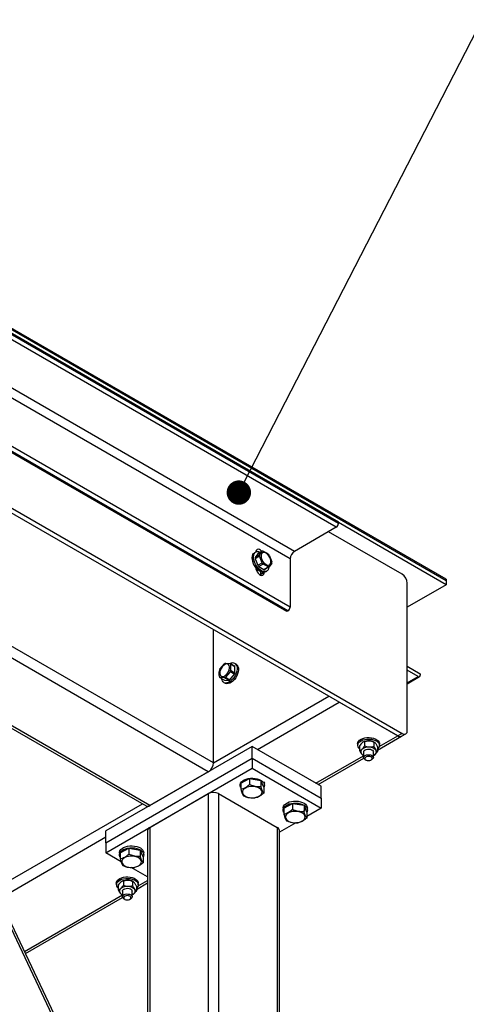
# Model space of a CAD drawing. Header units: millimetres. Extents: x 5 to 589, y 5 to 415.
# Tile 74 of 76: x 541 to 560, y 342 to 382. Entities that reach past the tile are written whole.
import ezdxf

# ---------------------------------------------------------------- set-up
doc = ezdxf.new("R2010")
doc.units = ezdxf.units.MM
doc.layers.add('NOTES', color=6, linetype='Continuous')
doc.layers.add('TRAIT-FORT', color=4, linetype='Continuous', lineweight=25)
doc.dimstyles.new('SLDDIMSTYLE2', dxfattribs={"dimtxt": 0.18, "dimasz": 1, "dimexe": 0, "dimexo": 0.0625, "dimgap": 0, "dimtad": 0, "dimtih": 1, "dimtoh": 1, "dimdec": 0, "dimrnd": 1e-09, "dimzin": 0, "dimdsep": 46, "dimtxsty": 'Standard', "dimblk1": 'DOT', "dimblk2": 'DOT', "dimsah": 1, "dimcen": 0.09, "dimadec": 0, "dimazin": 0, "dimtfac": 1, "dimtdec": 0, "dimtofl": 0, "dimtmove": 0, "dimatfit": 3, "dimldrblk": 'DOT', "dimfxl": 1, "dimfrac": 2, "dimtolj": 1, "dimtzin": 0, "dimarcsym": 0})

# ---------------------------------------------------------------- blocks, each defined once
blk = doc.blocks.new('_Dot')
at = {"color": 0, "linetype": 'ByBlock', "lineweight": -2}
blk.add_line((-0.5, 0), (-1, 0), dxfattribs=at)
at = {"color": 0, "linetype": 'ByBlock', "const_width": 0.5}
blk.add_lwpolyline([(-0.25, 0, 1), (0.25, 0, 1)], format="xyb", close=True, dxfattribs=at)

msp = doc.modelspace()

# ---------------------------------------------------------------- linework, layer by layer
at = {"layer": 'TRAIT-FORT', "color": 4, "linetype": 'Continuous', "lineweight": 25}
for p, q in [((558.98572, 359.3002), (511.60956, 386.64988)), ((558.98572, 359.23896), (511.60956, 386.58863)), ((554.47796, 361.43273), (519.12262, 381.84293)), ((554.5663, 361.64704), (519.21096, 382.05724)), ((554.5663, 361.58579), (519.21096, 381.996)), ((552.76323, 360.44283), (517.40789, 380.85303)), ((552.58641, 360.13664), (517.23107, 380.54684)), ((512.17527, 378.75007), (557.0059, 352.8699)), ((512.35202, 378.8521), (557.18264, 352.97193)), ((552.58641, 358.15652), (517.23107, 378.56673)), ((552.445, 357.97282), (517.08966, 378.38302)), ((552.498, 358.00342), (517.14266, 378.41362)), ((549.43976, 351.76779), (509.92969, 374.57647)), ((554.5663, 361.64704), (554.5663, 361.58579)), ((558.98572, 359.07564), (554.5663, 361.62692)), ((554.47796, 361.43273), (552.76323, 360.44283)), ((557.18264, 359.50425), (554.16001, 361.24918)), ((551.17709, 360.41397), (551.12402, 360.38333)), ((551.43658, 360.45114), (551.25572, 360.34674)), ((551.33124, 360.30131), (551.43658, 360.45114)), ((551.25572, 360.34674), (551.15038, 360.1969)), ((551.15038, 360.1969), (551.33124, 360.30131)), ((551.33124, 360.24659), (551.15038, 360.14218)), ((551.15038, 360.14218), (551.25572, 359.87073)), ((551.43658, 359.97514), (551.33124, 360.24659)), ((551.72924, 360.28219), (551.83458, 360.01074)), ((552.58641, 360.13664), (552.58641, 358.15652)), ((551.17223, 359.79013), (551.17223, 359.78945)), ((551.19577, 359.67421), (551.24742, 359.70403)), ((551.25572, 359.87073), (551.43658, 359.97514)), ((551.47758, 359.92409), (551.29672, 359.81969)), ((551.29672, 359.81969), (551.50738, 359.69807)), ((551.38432, 359.50375), (551.38432, 359.60806)), ((551.38432, 359.50375), (551.52573, 359.58538)), ((551.50738, 359.69807), (551.68824, 359.80248)), ((551.52573, 359.58538), (551.52573, 359.58606)), ((551.72924, 359.80618), (551.54838, 359.70177)), ((551.57394, 359.6039), (551.62701, 359.63454)), ((551.83458, 359.95602), (551.72924, 359.80618)), ((551.38135, 359.46806), (551.38432, 359.50375)), ((558.98572, 359.3002), (558.98572, 359.23896)), ((558.98572, 359.23896), (558.98572, 359.07564)), ((557.39473, 353.09446), (557.39473, 359.13686)), ((558.98572, 359.07564), (557.39473, 358.15718)), ((534.71857, 358.51072), (548.13166, 330.21302)), ((548.06584, 330.56929), (534.91002, 358.32421)), ((552.498, 358.00342), (552.445, 357.97282)), ((549.43976, 351.76779), (549.43976, 357.23769)), ((549.22768, 351.40039), (539.8232, 356.82948)), ((549.70687, 355.60684), (549.88928, 355.83376)), ((549.93669, 355.86113), (550.11903, 355.84478)), ((550.11903, 355.84478), (550.29996, 355.74033)), ((550.3237, 355.70663), (550.14277, 355.81107)), ((550.14277, 355.56786), (550.3237, 355.46342)), ((550.37185, 355.81147), (550.31884, 355.84207)), ((550.3237, 355.46342), (550.3237, 355.70663)), ((557.39473, 355.7281), (557.9251, 355.42192)), ((557.83669, 355.30964), (557.39473, 355.56479)), ((549.88928, 355.25251), (549.70687, 355.26882)), ((549.70687, 355.26882), (549.8878, 355.16437)), ((549.8878, 355.16437), (550.07021, 355.14806)), ((550.07021, 355.14806), (549.88928, 355.25251)), ((550.11903, 355.50676), (549.93669, 355.27987)), ((549.93669, 355.27987), (550.11762, 355.17543)), ((550.11762, 355.17543), (550.29996, 355.40231)), ((550.29996, 355.40231), (550.11903, 355.50676)), ((557.39473, 355.0545), (557.83669, 355.30964)), ((557.39479, 355.01227), (557.89921, 355.30346)), ((557.9251, 355.42192), (557.9251, 355.36068)), ((537.89699, 355.06422), (546.67351, 349.99764)), ((546.82349, 350.01248), (537.98479, 355.11496)), ((549.86892, 355.06263), (549.92192, 355.03204)), ((549.43976, 351.76779), (554.17734, 354.50273)), ((551.2429, 352.31881), (554.6017, 354.25781)), ((557.0059, 352.8699), (554.6017, 354.25781)), ((556.17766, 352.29035), (557.15587, 352.85506)), ((556.24482, 352.43054), (557.0059, 352.8699)), ((557.18264, 352.97193), (557.0059, 352.8699)), ((557.15587, 352.85506), (557.33262, 352.95709)), ((551.03075, 352.44129), (545.02034, 348.97155)), ((551.03075, 351.95136), (551.03075, 352.44129)), ((553.85918, 350.80847), (551.03075, 352.44129)), ((555.35381, 352.54332), (555.35381, 352.48207)), ((555.42994, 352.45966), (555.42994, 352.27641)), ((555.57391, 352.61475), (555.56946, 352.61214)), ((555.64479, 352.63726), (555.64479, 352.45401)), ((556.01865, 352.61865), (556.01865, 352.4354)), ((556.04825, 352.60626), (556.03362, 352.61471)), ((556.17766, 352.42237), (556.17766, 352.23912)), ((556.25379, 352.48207), (556.25379, 352.54332)), ((545.02034, 348.48162), (551.03075, 351.95136)), ((551.03075, 351.95136), (551.03075, 351.5431)), ((551.03075, 351.95136), (553.85918, 350.31854)), ((553.6471, 350.9309), (555.60379, 352.06048)), ((553.73496, 350.88021), (555.6081, 351.96155)), ((555.55928, 352.09257), (555.57398, 352.08408)), ((555.60372, 352.21671), (555.60372, 351.98549)), ((555.66232, 351.90385), (555.69772, 351.88347)), ((555.90988, 351.88347), (555.94521, 351.90389)), ((556.00374, 351.98549), (556.00374, 352.21671)), ((556.03362, 352.08408), (556.03841, 352.08684)), ((556.07017, 352.1093), (556.03712, 352.08888)), ((545.02034, 348.07336), (551.03075, 351.5431)), ((551.03075, 351.5431), (553.85918, 349.91028)), ((546.82349, 350.01248), (549.22768, 351.40039)), ((550.56073, 350.93043), (550.9178, 351.12481)), ((550.9178, 351.12481), (550.9178, 350.88004)), ((550.9178, 351.12481), (551.38789, 351.04349)), ((550.53079, 350.93082), (550.53079, 350.84915)), ((550.56073, 350.93043), (550.56073, 350.68566)), ((551.38789, 351.04349), (551.38789, 350.79872)), ((551.50091, 350.76779), (551.38789, 351.04349)), ((551.50091, 350.76779), (551.50091, 350.52302)), ((551.52303, 350.98143), (551.53078, 350.93078)), ((551.53078, 350.84911), (551.53078, 350.93078)), ((553.85918, 350.31854), (553.85918, 350.80847)), ((546.82349, 349.11429), (549.22768, 350.5022)), ((549.22768, 350.5022), (549.22768, 334.00803)), ((549.65191, 350.50217), (549.65191, 321.51497)), ((549.65191, 350.50217), (552.0561, 349.11426)), ((553.85918, 350.31854), (553.85918, 349.91028)), ((540.47172, 346.59065), (546.52347, 350.08425)), ((552.2986, 349.91028), (552.2986, 349.82862)), ((552.32847, 349.90994), (552.68554, 350.10431)), ((552.32847, 349.90994), (552.32847, 349.66517)), ((552.68554, 350.10431), (552.68554, 349.85954)), ((552.68554, 350.10431), (553.15563, 350.02299)), ((553.15563, 350.02299), (553.15563, 349.77822)), ((553.26865, 349.74729), (553.15563, 350.02299)), ((553.85918, 349.91028), (553.26865, 349.56938)), ((553.29852, 349.82862), (553.29852, 349.91028)), ((553.26865, 349.74729), (553.26865, 349.50252)), ((546.82349, 349.11429), (546.82349, 333.27325)), ((552.0561, 349.11426), (552.0561, 320.12706)), ((552.81421, 349.30703), (552.14397, 348.92012)), ((540.65406, 346.20601), (545.02041, 348.72665)), ((545.02034, 348.48162), (545.02034, 348.97155)), ((546.73569, 348.99182), (546.73569, 333.37557)), ((552.14397, 320.07636), (552.14397, 348.99182)), ((545.02034, 348.48162), (545.02034, 348.07336)), ((545.61101, 348.07302), (545.96801, 348.26735)), ((545.96801, 348.26735), (545.96801, 348.02258)), ((545.96801, 348.26735), (546.4381, 348.18603)), ((545.6487, 347.71062), (545.02034, 348.07336)), ((545.581, 348.07336), (545.581, 347.99169)), ((545.61101, 348.07302), (545.61101, 347.82825)), ((546.4381, 348.18603), (546.4381, 347.94126)), ((546.55118, 347.91037), (546.4381, 348.18603)), ((546.55118, 347.91037), (546.55118, 347.6656)), ((546.58106, 347.99169), (546.58106, 348.07336)), ((546.73562, 347.08315), (546.06376, 347.47101)), ((545.45429, 346.82845), (545.45429, 346.7672)), ((545.53042, 346.74479), (545.53042, 346.56154)), ((545.67439, 346.89988), (545.66994, 346.89727)), ((545.74527, 346.92239), (545.74527, 346.73914)), ((546.11913, 346.90378), (546.11913, 346.72053)), ((546.1488, 346.89142), (546.13417, 346.89988)), ((546.27814, 346.57548), (546.73562, 346.83958)), ((546.27821, 346.70754), (546.27821, 346.52429)), ((546.34537, 346.71571), (546.73569, 346.94103)), ((546.35427, 346.7672), (546.35427, 346.82845)), ((541.6871, 344.02655), (545.70427, 346.34561)), ((541.72486, 343.94693), (545.70865, 346.24672)), ((545.65976, 346.37769), (545.67446, 346.36921)), ((545.70427, 346.50188), (545.70427, 346.27066)), ((546.10429, 346.27066), (546.10429, 346.50188)), ((546.1341, 346.36921), (546.13889, 346.37197)), ((546.17065, 346.39443), (546.13767, 346.37405)), ((545.76287, 346.18902), (545.79821, 346.1686)), ((546.01036, 346.1686), (546.04569, 346.18902))]:
    msp.add_line(p, q, dxfattribs=at)
at = {"layer": 'TRAIT-FORT', "color": 4, "linetype": 'Continuous', "lineweight": 25, "flags": 128}
for points in [[(551.71819, 359.79973), (551.7047, 359.73597), (551.67867, 359.68298), (551.64138, 359.64392), (551.59424, 359.62046), (551.53928, 359.61351), (551.47866, 359.62339), (551.41493, 359.64968), (551.35067, 359.6913), (551.28849, 359.74656), (551.23097, 359.8132), (551.18046, 359.88846), (551.13905, 359.96926), (551.10837, 360.05235), (551.08976, 360.13425), (551.08389, 360.21167), (551.09104, 360.28142), (551.11093, 360.34065), (551.14276, 360.38691), (551.18518, 360.41833), (551.2365, 360.43362), (551.29456, 360.43216), (551.29456, 360.43216)], [(551.42376, 360.44159), (551.42242, 360.44311), (551.37413, 360.48735), (551.32383, 360.51639), (551.27554, 360.5279), (551.23319, 360.52094), (551.20029, 360.49602), (551.17938, 360.45523), (551.17237, 360.41129)], [(551.20379, 360.42444), (551.18241, 360.43476), (551.1752, 360.43756)], [(551.29456, 360.43216), (551.35707, 360.41397), (551.3657, 360.41027)], [(551.59647, 359.90296), (551.64677, 359.88126), (551.69391, 359.8756), (551.73491, 359.88633), (551.76721, 359.91279), (551.78879, 359.9533), (551.7983, 360.0053), (551.79513, 360.06556), (551.77948, 360.13027), (551.75231, 360.19538), (551.71535, 360.25678), (551.67091, 360.31064), (551.62182, 360.35355), (551.57111, 360.38282), (551.52202, 360.3966), (551.47758, 360.39405), (551.44062, 360.37531), (551.41345, 360.34157), (551.3978, 360.29493), (551.39463, 360.23833), (551.40414, 360.17536), (551.42572, 360.10993), (551.45802, 360.04617), (551.49902, 359.9881), (551.54616, 359.93934), (551.59647, 359.90296)], [(551.57394, 359.6039), (551.54117, 359.58982), (551.48621, 359.58287), (551.42559, 359.59275), (551.36186, 359.61905), (551.29759, 359.66066), (551.23542, 359.71593), (551.1779, 359.78256), (551.12739, 359.85782), (551.08598, 359.93862), (551.0553, 360.02171), (551.03669, 360.10361), (551.03082, 360.18103), (551.03797, 360.25079), (551.05786, 360.31001), (551.08969, 360.35627), (551.12402, 360.38333)], [(551.17223, 359.78945), (551.17938, 359.72782), (551.20029, 359.66289), (551.23319, 359.59998), (551.27554, 359.54413), (551.32383, 359.49988), (551.37413, 359.47084), (551.42242, 359.45934), (551.46477, 359.46629), (551.49767, 359.49121), (551.51858, 359.532), (551.52573, 359.58538)], [(551.24041, 359.65104), (551.24129, 359.65774), (551.24263, 359.70129)], [(549.69716, 355.44786), (549.7035, 355.39345), (549.72218, 355.3498), (549.75198, 355.31966), (549.79103, 355.30488), (549.83689, 355.30644), (549.88672, 355.32422), (549.9373, 355.3571), (549.98551, 355.40302), (550.02833, 355.45912), (550.06299, 355.52181), (550.08741, 355.5872), (550.10002, 355.65117), (550.10002, 355.70971), (550.08741, 355.75912), (550.06299, 355.79632), (550.02833, 355.81899), (549.98551, 355.82565), (549.9373, 355.8159), (549.88672, 355.79038), (549.83689, 355.75063), (549.79103, 355.69924), (549.75198, 355.63938), (549.72218, 355.57481), (549.7035, 355.50961), (549.69716, 355.44786)], [(550.39336, 355.74933), (550.40887, 355.68612), (550.4115, 355.61335), (550.40111, 355.53398), (550.37812, 355.45126), (550.34352, 355.36861), (550.29868, 355.28936), (550.24547, 355.21678), (550.18606, 355.15387), (550.12288, 355.10316), (550.05848, 355.06674), (549.99556, 355.04613), (549.93662, 355.04213), (549.88416, 355.05494), (549.84026, 355.08399), (549.80681, 355.12819), (549.78503, 355.18558), (549.77774, 355.22785)], [(550.44636, 355.71873), (550.46187, 355.65552), (550.4645, 355.58275), (550.45412, 355.50338), (550.43112, 355.42066), (550.39653, 355.33801), (550.35168, 355.25876), (550.29848, 355.18619), (550.23907, 355.12327), (550.17588, 355.07256), (550.11148, 355.03615), (550.04856, 355.01553), (549.98963, 355.01153), (549.93716, 355.02434), (549.92192, 355.03204)], [(555.36358, 352.59724), (555.39137, 352.6473), (555.43608, 352.69312), (555.49582, 352.73275), (555.56825, 352.76467), (555.65018, 352.78752), (555.73852, 352.80037), (555.82943, 352.80271), (555.91938, 352.79438), (556.00455, 352.77581), (556.0815, 352.74774), (556.14711, 352.71126), (556.19856, 352.66793), (556.23403, 352.61951), (556.2517, 352.56796), (556.25379, 352.54332)], [(555.36358, 352.53599), (555.39137, 352.58606), (555.43608, 352.63187), (555.49582, 352.67151), (555.56825, 352.70343), (555.65018, 352.72628), (555.73852, 352.73913), (555.82943, 352.74146), (555.91938, 352.73313), (556.00455, 352.71456), (556.0815, 352.68649), (556.14711, 352.65002), (556.19856, 352.60669), (556.23403, 352.55826), (556.2517, 352.50672), (556.25116, 352.45416), (556.23221, 352.40274), (556.1958, 352.35454), (556.17766, 352.33753)], [(555.35381, 352.54332), (555.35374, 352.54499), (555.36358, 352.59724)], [(555.60372, 352.21671), (555.60635, 352.2352), (555.62456, 352.26798), (555.65875, 352.2962), (555.70575, 352.31734), (555.76145, 352.32956), (555.82093, 352.33174), (555.87892, 352.32373), (555.93024, 352.30617), (555.97023, 352.28067), (555.99552, 352.24949), (556.00374, 352.21671)], [(555.66232, 351.90385), (555.64371, 351.91623), (555.61545, 351.94656), (555.60399, 351.98035), (555.61019, 352.01453), (555.63366, 352.04622)], [(555.63366, 352.04622), (555.67223, 352.07246), (555.72241, 352.09099), (555.77993, 352.10014), (555.83947, 352.09908), (555.89592, 352.08799), (555.94413, 352.06771), (555.97987, 352.04022), (556.00004, 352.0078), (556.00267, 351.97342), (555.9877, 351.9401), (555.95634, 351.91086), (555.94521, 351.90389)], [(555.67615, 351.99021), (555.65686, 351.96226), (555.65538, 351.93221), (555.67169, 351.90363), (555.70393, 351.88004), (555.7483, 351.86424), (555.79921, 351.85812), (555.8508, 351.86245), (555.89666, 351.87669), (555.93139, 351.89916), (555.95061, 351.92707), (555.95222, 351.95712), (555.9359, 351.9857), (555.9036, 352.00933), (555.85923, 352.02513), (555.80825, 352.0312), (555.75673, 352.02692), (555.71081, 352.01264), (555.67615, 351.99021)], [(550.56066, 350.75078), (550.55055, 350.76868), (550.53295, 350.8226), (550.53322, 350.87749), (550.55149, 350.93133), (550.58717, 350.98221), (550.63875, 351.02826), (550.70457, 351.06789), (550.78219, 351.09954), (550.86877, 351.1222), (550.96123, 351.13493), (551.05624, 351.13738), (551.15018, 351.1294), (551.23994, 351.1113)], [(551.23994, 351.1113), (551.32214, 351.0837), (551.39376, 351.04765), (551.45229, 351.00436), (551.49558, 350.95554), (551.52202, 350.90283), (551.53078, 350.84818), (551.52148, 350.7936), (551.50091, 350.75081)], [(551.14667, 350.78662), (551.06373, 350.79565), (550.97937, 350.79452), (550.89723, 350.78331), (550.8209, 350.76245), (550.7538, 350.7329), (550.69884, 350.69596), (550.65824, 350.65321), (550.63403, 350.60653), (550.62716, 350.55795), (550.63788, 350.50964), (550.66586, 350.46366), (550.7097, 350.42201), (550.76755, 350.38658), (550.83701, 350.35887), (550.9149, 350.34006), (550.99785, 350.33103), (551.08221, 350.33216), (551.16434, 350.34337), (551.24061, 350.3642), (551.30778, 350.39379), (551.3628, 350.43069), (551.40333, 350.47347), (551.42754, 350.52015), (551.43449, 350.56869), (551.4237, 350.61705), (551.39578, 350.66298), (551.35195, 350.70464), (551.29402, 350.7401), (551.22456, 350.76782), (551.14667, 350.78662)], [(552.2986, 349.91028), (552.30096, 349.93866), (552.31923, 349.9925), (552.35491, 350.04338), (552.40649, 350.08944), (552.47238, 350.12903), (552.54993, 350.16072), (552.63658, 350.18333), (552.72897, 350.1961), (552.82398, 350.19856), (552.91799, 350.19054), (553.00774, 350.17243)], [(552.3284, 349.73028), (552.31836, 349.74815), (552.30069, 349.80211), (552.30096, 349.857), (552.31923, 349.91084), (552.35491, 349.96172), (552.40649, 350.00777), (552.47238, 350.04736), (552.54993, 350.07905), (552.63658, 350.10167), (552.72897, 350.11444), (552.82398, 350.11689), (552.91799, 350.10887), (553.00774, 350.09077)], [(553.00774, 350.17243), (553.08988, 350.14487), (553.16156, 350.10878), (553.22003, 350.06553), (553.26332, 350.01672), (553.28982, 349.96397), (553.29852, 349.91028)], [(553.00774, 350.09077), (553.08988, 350.0632), (553.16156, 350.02712), (553.22003, 349.98387), (553.26332, 349.93505), (553.28982, 349.8823), (553.29852, 349.82768), (553.28922, 349.7731), (553.26872, 349.73028)], [(552.91448, 349.76609), (552.83154, 349.77512), (552.74718, 349.77399), (552.66504, 349.76278), (552.5887, 349.74191), (552.52154, 349.7124), (552.46658, 349.67546), (552.42605, 349.63268), (552.40177, 349.58604), (552.3949, 349.53746), (552.40568, 349.48911), (552.4336, 349.44317), (552.47744, 349.40151), (552.53536, 349.36605), (552.60482, 349.33833), (552.68264, 349.31957), (552.76559, 349.31054), (552.85001, 349.31163), (552.93208, 349.32288), (553.00842, 349.34367), (553.07558, 349.37325), (553.13054, 349.4102), (553.17114, 349.45294), (553.19535, 349.49962), (553.20223, 349.5482), (553.1915, 349.59651), (553.16352, 349.64249), (553.11969, 349.68414), (553.06176, 349.71961), (552.99237, 349.74729), (552.91448, 349.76609)], [(545.581, 348.07336), (545.58349, 348.10174), (545.60177, 348.15558), (545.63737, 348.20642), (545.68903, 348.25252), (545.75478, 348.29211), (545.83246, 348.3238), (545.91905, 348.34645), (546.0115, 348.35918), (546.10645, 348.3616), (546.20046, 348.35365), (546.29021, 348.33555)], [(545.61094, 347.89336), (545.60082, 347.91127), (545.58316, 347.96514), (545.58349, 348.02007), (545.60177, 348.07391), (545.63737, 348.12476), (545.68903, 348.17085), (545.75478, 348.21044), (545.83246, 348.24213), (545.91905, 348.26478), (546.0115, 348.27751), (546.10645, 348.27993), (546.20046, 348.27199), (546.29021, 348.25388)], [(546.29021, 348.33555), (546.37241, 348.30795), (546.44403, 348.2719), (546.50256, 348.22861), (546.54586, 348.1798), (546.57229, 348.12708), (546.58106, 348.07336)], [(546.19695, 347.92921), (546.114, 347.93824), (546.02964, 347.93711), (545.94744, 347.92586), (545.87117, 347.90503), (545.80407, 347.87548), (545.74905, 347.8385), (545.70852, 347.79579), (545.68431, 347.74912), (545.67743, 347.70053), (545.68815, 347.65222), (545.71607, 347.60621), (545.75997, 347.56459), (545.81783, 347.52917), (545.88729, 347.50145), (545.96517, 347.48265), (546.04812, 347.47362), (546.13248, 347.47474), (546.21462, 347.48596), (546.29089, 347.50678), (546.35798, 347.53633), (546.41308, 347.57327), (546.45354, 347.61602), (546.47775, 347.6627), (546.48469, 347.71124), (546.4739, 347.75959), (546.44605, 347.80557), (546.40215, 347.84718), (546.34423, 347.88265), (546.27484, 347.9104), (546.19695, 347.92921)], [(546.29021, 348.25388), (546.37241, 348.22628), (546.44403, 348.19023), (546.50256, 348.14695), (546.54586, 348.09813), (546.57229, 348.04542), (546.58106, 347.99076), (546.57168, 347.93614), (546.55112, 347.89336)], [(545.46413, 346.88241), (545.49192, 346.93247), (545.53656, 346.97825), (545.59637, 347.01792), (545.66873, 347.0498), (545.75066, 347.07265), (545.839, 347.0855), (545.92991, 347.08784), (546.01986, 347.07951), (546.10503, 347.06094), (546.18198, 347.03287), (546.24759, 346.99639), (546.29911, 346.9531), (546.33452, 346.90463), (546.35218, 346.85309), (546.35427, 346.82845)], [(545.45429, 346.82845), (545.45429, 346.83016), (545.46413, 346.88241)], [(545.46413, 346.82116), (545.49192, 346.87122), (545.53656, 346.917), (545.59637, 346.95667), (545.66873, 346.98856), (545.75066, 347.01141), (545.839, 347.02425), (545.92991, 347.02659), (546.01986, 347.01826), (546.10503, 346.99969), (546.18198, 346.97162), (546.24759, 346.93515), (546.29911, 346.89186), (546.33452, 346.84339), (546.35218, 346.79185), (546.35164, 346.73929), (546.33269, 346.68787), (546.29635, 346.63971), (546.27814, 346.62266)], [(545.70427, 346.50188), (545.7069, 346.52037), (545.72511, 346.55315), (545.75923, 346.58133), (545.80623, 346.60247), (545.862, 346.61473), (545.92148, 346.61691), (545.9794, 346.60885), (546.03072, 346.5913), (546.07078, 346.56584), (546.09607, 346.53466), (546.10429, 346.50188)], [(545.76287, 346.18902), (545.74426, 346.2014), (545.716, 346.23173), (545.70447, 346.26548), (545.71074, 346.2997), (545.73414, 346.33135)], [(545.73414, 346.33135), (545.77272, 346.35759), (545.82295, 346.37616), (545.88041, 346.38527), (545.94002, 346.38425), (545.9964, 346.37312), (546.04468, 346.35288), (546.08035, 346.32535), (546.10052, 346.29292), (546.10315, 346.25855), (546.08818, 346.22523), (546.05682, 346.19599), (546.04569, 346.18902)], [(545.77663, 346.27534), (545.75741, 346.24743), (545.75586, 346.21734), (545.77218, 346.18876), (545.80441, 346.16517), (545.84878, 346.14937), (545.89976, 346.14329), (545.95135, 346.14761), (545.99721, 346.16186), (546.03187, 346.18429), (546.05115, 346.21224), (546.05277, 346.24229), (546.03639, 346.27083), (546.00408, 346.29446), (545.95978, 346.3103), (545.9088, 346.31637), (545.85721, 346.31205), (545.81136, 346.2978), (545.77663, 346.27534)]]:
    msp.add_lwpolyline(points, dxfattribs=at)
at = {"layer": 'TRAIT-FORT', "color": 4, "linetype": 'Continuous', "lineweight": 25}
for centre, radius, start, end in [((554.37447, 361.59448), 0.19203, 302.611409, 357.407525), ((551.46981, 360.31203), 0.14303, 86.8861, 103.434632), ((552.97028, 360.11911), 0.38427, 122.604001, 177.386534), ((551.47194, 360.16954), 0.32272, 175.136281, 184.863719), ((551.6528, 360.27395), 0.32272, 175.136281, 184.863719), ((551.26314, 359.94976), 0.57251, 35.49666, 42.052259), ((551.51302, 359.98338), 0.32272, 355.136225, 4.863775), ((551.72183, 360.20316), 0.57251, 215.49666, 222.052259), ((551.90269, 360.30757), 0.57251, 215.49666, 222.052259), ((551.51515, 359.84089), 0.14303, 266.8861, 283.434632), ((551.69601, 359.9453), 0.14303, 266.8861, 283.434632), ((556.93428, 359.11597), 0.46092, 2.596964, 57.395148), ((552.39447, 358.16527), 0.19214, 302.604404, 357.389287), ((550.22741, 355.36947), 0.5721, 155.486894, 162.055863), ((550.07974, 355.55858), 0.33466, 115.306189, 124.688434), ((550.01527, 355.74648), 0.14293, 26.867573, 43.449767), ((549.5985, 355.74412), 0.5721, 335.486894, 342.055863), ((550.22247, 355.67912), 0.18475, 22.336002, 121.978128), ((550.1962, 355.64203), 0.14293, 26.867573, 43.449767), ((550.28491, 355.66531), 0.17006, 18.311091, 59.25655), ((549.81063, 355.36711), 0.14293, 206.867573, 223.449767), ((549.74625, 355.55501), 0.33461, 295.30556, 304.689064), ((549.92718, 355.45056), 0.33461, 295.30556, 304.689064), ((549.77942, 355.63967), 0.5721, 335.486894, 342.055863), ((557.8712, 355.35196), 0.0546, 230.807876, 9.183951), ((557.09377, 352.99276), 0.15105, 234.424747, 294.273332), ((557.26543, 353.07345), 0.13099, 230.803884, 9.230529), ((555.53349, 352.48241), 0.17815, 162.497013, 234.436055), ((555.60635, 352.21828), 0.12637, 123.088912, 219.879227), ((555.79256, 351.96372), 0.44163, 84.912601, 125.299067), ((555.7986, 352.18648), 0.48363, 86.073956, 117.683833), ((555.81988, 352.2222), 0.44693, 61.429073, 88.481699), ((555.83683, 352.03212), 0.37152, 45.300812, 90.788247), ((555.70431, 352.30682), 0.25837, 221.019753, 247.102902), ((555.88441, 352.33959), 0.29586, 293.786662, 308.890815), ((556.00125, 352.21517), 0.12632, 303.065519, 39.90262), ((548.9793, 351.78868), 0.46094, 302.606055, 357.401833), ((549.43976, 350.09269), 0.46118, 62.611049, 117.378436), ((546.73564, 350.13503), 0.15078, 245.666494, 305.635427), ((546.88582, 348.9769), 0.15088, 114.40357, 174.322781), ((551.99384, 348.97682), 0.15088, 5.705264, 65.627307), ((545.63385, 346.76752), 0.17799, 162.459814, 234.473253), ((545.89318, 346.24857), 0.44194, 84.925977, 125.29321), ((545.89929, 346.47103), 0.48424, 86.095096, 117.673222), ((545.91961, 346.50435), 0.44997, 61.522322, 88.388451), ((545.93728, 346.31731), 0.3715, 45.291235, 90.773361), ((545.70684, 346.50341), 0.12637, 123.088912, 219.879227), ((545.80599, 346.5936), 0.26035, 221.120644, 247.00201), ((545.9845, 346.62536), 0.29661, 293.80582, 308.871657), ((546.10188, 346.50027), 0.12622, 303.014361, 39.953779)]:
    msp.add_arc(centre, radius, start, end, dxfattribs=at)
for points, knots in [([(551.47758, 360.45485), (551.47999, 360.45375), (551.55788, 360.41816), (551.62409, 360.37503), (551.68824, 360.33323)], [0, 0, 0, 0, 0.03092449, 1, 1, 1, 1]), ([(551.68824, 359.80248), (551.62409, 359.84427), (551.55788, 359.8874), (551.47999, 359.92299), (551.47758, 359.92409)], [0, 0, 0, 0, 0.96907551, 1, 1, 1, 1]), ([(549.68313, 355.30252), (549.67936, 355.38349), (549.67548, 355.46704), (549.68291, 355.54339), (549.68313, 355.54573)], [0, 0, 0, 0, 0.969261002, 1, 1, 1, 1]), ([(550.14277, 355.81107), (550.14254, 355.80873), (550.13511, 355.73238), (550.139, 355.64884), (550.14277, 355.56786)], [0, 0, 0, 0, 0.030738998, 1, 1, 1, 1]), ([(555.53736, 352.58952), (555.51843, 352.57154), (555.48086, 352.53587), (555.44682, 352.48493), (555.42994, 352.45966)], [0, 0, 0, 0, 0.50397782, 1, 1, 1, 1]), ([(555.42994, 352.27641), (555.44462, 352.27898), (555.47448, 352.28422), (555.51159, 352.30376), (555.53284, 352.32058), (555.53736, 352.32415)], [0, 0, 0, 0, 0.43223364, 0.87921088, 1, 1, 1, 1]), ([(555.64479, 352.63726), (555.63007, 352.63469), (555.60013, 352.62945), (555.56291, 352.60996), (555.54184, 352.5931), (555.53736, 352.58952)], [0, 0, 0, 0, 0.43261076, 0.87960103, 1, 1, 1, 1]), ([(555.53736, 352.32415), (555.55626, 352.34215), (555.59375, 352.37785), (555.62787, 352.42876), (555.64479, 352.45401)], [0, 0, 0, 0, 0.50405958, 1, 1, 1, 1]), ([(555.64479, 352.63726), (555.67037, 352.64559), (555.72242, 352.66252), (555.78697, 352.67042), (555.82387, 352.66923), (555.83172, 352.66897)], [0, 0, 0, 0, 0.43218774, 0.87922211, 1, 1, 1, 1]), ([(555.83172, 352.40361), (555.79883, 352.40762), (555.73357, 352.41559), (555.67422, 352.44127), (555.64479, 352.45401)], [0, 0, 0, 0, 0.50402287, 1, 1, 1, 1]), ([(555.83172, 352.66897), (555.86461, 352.66499), (555.92988, 352.65709), (555.98921, 352.6314), (556.01865, 352.61865)], [0, 0, 0, 0, 0.50399386, 1, 1, 1, 1]), ([(556.01865, 352.4354), (555.99307, 352.42707), (555.941, 352.41013), (555.87645, 352.40224), (555.83954, 352.40337), (555.83172, 352.40361)], [0, 0, 0, 0, 0.43221601, 0.87958719, 1, 1, 1, 1]), ([(556.09815, 352.56157), (556.08072, 352.57946), (556.05302, 352.6079), (556.02795, 352.61574), (556.01865, 352.61865)], [0, 0, 0, 0, 0.62916068, 1, 1, 1, 1]), ([(556.01865, 352.4354), (556.02795, 352.41539), (556.05302, 352.36142), (556.08072, 352.32139), (556.09815, 352.2962)], [0, 0, 0, 0, 0.37083932, 1, 1, 1, 1]), ([(556.17766, 352.42237), (556.17165, 352.43532), (556.14798, 352.48632), (556.12018, 352.53378), (556.09943, 352.55995), (556.09815, 352.56157)], [0, 0, 0, 0, 0.24192534, 0.95319291, 1, 1, 1, 1]), ([(555.42994, 352.27641), (555.43921, 352.25638), (555.46418, 352.20242), (555.49193, 352.16241), (555.50938, 352.13725)], [0, 0, 0, 0, 0.3711639, 1, 1, 1, 1]), ([(555.50938, 352.13725), (555.51066, 352.13567), (555.52728, 352.11512), (555.5435, 352.10541), (555.55847, 352.09646)], [0, 0, 0, 0, 0.07713032, 1, 1, 1, 1]), ([(556.17766, 352.23912), (556.16295, 352.21738), (556.13302, 352.17313), (556.09589, 352.1314), (556.07467, 352.11317), (556.07017, 352.1093)], [0, 0, 0, 0, 0.43219275, 0.87967978, 1, 1, 1, 1]), ([(556.09815, 352.2962), (556.09943, 352.29463), (556.12018, 352.2691), (556.14798, 352.24862), (556.17165, 352.24104), (556.17766, 352.23912)], [0, 0, 0, 0, 0.04680709, 0.75807466, 1, 1, 1, 1]), ([(550.56073, 350.68566), (550.5917, 350.69359), (550.65431, 350.70963), (550.74722, 350.75349), (550.83594, 350.81153), (550.89034, 350.85706), (550.9178, 350.88004)], [0, 0, 0, 0, 0.26455318, 0.53496974, 0.76528125, 1, 1, 1, 1]), ([(550.9178, 350.88004), (550.97759, 350.85729), (551.07649, 350.81966), (551.21994, 350.79671), (551.31647, 350.79433), (551.37201, 350.79774), (551.38789, 350.79872)], [0, 0, 0, 0, 0.38547754, 0.63756698, 0.89639519, 1, 1, 1, 1]), ([(551.50091, 350.52302), (551.4911, 350.538), (551.47128, 350.56828), (551.44184, 350.63333), (551.41376, 350.71154), (551.39656, 350.76949), (551.38789, 350.79872)], [0, 0, 0, 0, 0.26462682, 0.53485479, 0.76536149, 1, 1, 1, 1]), ([(550.56073, 350.68566), (550.5705, 350.65279), (550.59027, 350.58632), (550.61983, 350.50807), (550.6478, 350.44924), (550.66505, 350.42314), (550.67375, 350.40997)], [0, 0, 0, 0, 0.26446773, 0.53485833, 0.76520279, 1, 1, 1, 1]), ([(550.67375, 350.40997), (550.73357, 350.38724), (550.8325, 350.34964), (550.97595, 350.32667), (551.0725, 350.32432), (551.12799, 350.32768), (551.14384, 350.32864)], [0, 0, 0, 0, 0.38556626, 0.6376553, 0.89648311, 1, 1, 1, 1]), ([(551.50091, 350.52302), (551.46991, 350.49721), (551.40722, 350.44502), (551.31444, 350.38785), (551.2257, 350.34926), (551.1713, 350.33556), (551.14384, 350.32864)], [0, 0, 0, 0, 0.2645587, 0.53496967, 0.76528122, 1, 1, 1, 1]), ([(552.32847, 349.66517), (552.35947, 349.67308), (552.42216, 349.68907), (552.51494, 349.73301), (552.60368, 349.79103), (552.65808, 349.83656), (552.68554, 349.85954)], [0, 0, 0, 0, 0.2645587, 0.53496967, 0.76528122, 1, 1, 1, 1]), ([(552.32847, 349.66517), (552.33828, 349.63229), (552.3581, 349.56583), (552.38754, 349.48754), (552.41563, 349.42873), (552.43282, 349.40263), (552.44149, 349.38947)], [0, 0, 0, 0, 0.26462682, 0.53485479, 0.76536149, 1, 1, 1, 1]), ([(552.68554, 349.85954), (552.74533, 349.83679), (552.84423, 349.79916), (552.98771, 349.77624), (553.08422, 349.77376), (553.13977, 349.77723), (553.15563, 349.77822)], [0, 0, 0, 0, 0.38547627, 0.63756487, 0.89655853, 1, 1, 1, 1]), ([(553.26865, 349.50252), (553.23769, 349.47669), (553.17507, 349.42446), (553.08216, 349.36737), (552.99345, 349.32876), (552.93904, 349.31506), (552.91158, 349.30815)], [0, 0, 0, 0, 0.26455318, 0.53496974, 0.76528125, 1, 1, 1, 1]), ([(553.26865, 349.50252), (553.25884, 349.5175), (553.23902, 349.54778), (553.20958, 349.61283), (553.1815, 349.69105), (553.1643, 349.74899), (553.15563, 349.77822)], [0, 0, 0, 0, 0.26462682, 0.53485479, 0.76536149, 1, 1, 1, 1]), ([(552.44149, 349.38947), (552.50131, 349.36674), (552.60024, 349.32914), (552.74372, 349.3062), (552.84025, 349.30375), (552.89575, 349.30717), (552.91158, 349.30815)], [0, 0, 0, 0, 0.385565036, 0.637653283, 0.896646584, 1, 1, 1, 1]), ([(545.61101, 347.82825), (545.64197, 347.83618), (545.70456, 347.8522), (545.79748, 347.89606), (545.88617, 347.95408), (545.94057, 347.99962), (545.96801, 348.02258)], [0, 0, 0, 0, 0.264602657, 0.534878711, 0.76542388, 1, 1, 1, 1]), ([(545.96801, 348.02258), (546.02783, 347.99985), (546.12675, 347.96226), (546.2702, 347.93929), (546.36675, 347.93694), (546.42224, 347.9403), (546.4381, 347.94126)], [0, 0, 0, 0, 0.38556626, 0.6376553, 0.89648311, 1, 1, 1, 1]), ([(546.55118, 347.6656), (546.54134, 347.68057), (546.52144, 347.71083), (546.49214, 347.77591), (546.46405, 347.85412), (546.4468, 347.91205), (546.4381, 347.94126)], [0, 0, 0, 0, 0.26455402, 0.53490827, 0.76543704, 1, 1, 1, 1]), ([(545.61101, 347.82825), (545.62079, 347.79538), (545.64058, 347.72889), (545.66997, 347.65062), (545.69811, 347.59182), (545.71533, 347.56573), (545.72403, 347.55255)], [0, 0, 0, 0, 0.26446768, 0.53495857, 0.76520283, 1, 1, 1, 1]), ([(545.72403, 347.55255), (545.78384, 347.52982), (545.88277, 347.49222), (546.02623, 347.46928), (546.12271, 347.46684), (546.17824, 347.47025), (546.19412, 347.47123)], [0, 0, 0, 0, 0.38556697, 0.63765648, 0.89639516, 1, 1, 1, 1]), ([(546.55118, 347.6656), (546.52016, 347.63978), (546.45748, 347.5876), (546.36469, 347.53042), (546.27597, 347.49184), (546.22157, 347.47814), (546.19412, 347.47123)], [0, 0, 0, 0, 0.26474664, 0.5349677, 0.76528022, 1, 1, 1, 1]), ([(545.63785, 346.87465), (545.61891, 346.85667), (545.58134, 346.821), (545.54731, 346.77006), (545.53042, 346.74479)], [0, 0, 0, 0, 0.50397782, 1, 1, 1, 1]), ([(545.74527, 346.92239), (545.73057, 346.91983), (545.70066, 346.91462), (545.66341, 346.8951), (545.64232, 346.87823), (545.63785, 346.87465)], [0, 0, 0, 0, 0.43215567, 0.87960431, 1, 1, 1, 1]), ([(545.63785, 346.60928), (545.65674, 346.62728), (545.69423, 346.66298), (545.72835, 346.71389), (545.74527, 346.73914)], [0, 0, 0, 0, 0.50405958, 1, 1, 1, 1]), ([(545.74527, 346.92239), (545.77085, 346.93071), (545.82291, 346.94765), (545.8875, 346.9556), (545.92442, 346.9544), (545.93227, 346.95414)], [0, 0, 0, 0, 0.43205486, 0.87925924, 1, 1, 1, 1]), ([(545.93227, 346.68878), (545.89938, 346.6928), (545.8341, 346.70078), (545.77473, 346.72642), (545.74527, 346.73914)], [0, 0, 0, 0, 0.50387594, 1, 1, 1, 1]), ([(545.93227, 346.95414), (545.96514, 346.95014), (546.03037, 346.9422), (546.0897, 346.91652), (546.11913, 346.90378)], [0, 0, 0, 0, 0.50383967, 1, 1, 1, 1]), ([(546.11913, 346.72053), (546.09355, 346.7122), (546.0415, 346.69525), (545.97698, 346.68741), (545.94009, 346.68854), (545.93227, 346.68878)], [0, 0, 0, 0, 0.43234899, 0.87955015, 1, 1, 1, 1]), ([(546.19863, 346.8467), (546.1812, 346.86459), (546.1535, 346.89303), (546.12843, 346.90087), (546.11913, 346.90378)], [0, 0, 0, 0, 0.62916068, 1, 1, 1, 1]), ([(546.11913, 346.72053), (546.12843, 346.70052), (546.1535, 346.64655), (546.1812, 346.60652), (546.19863, 346.58133)], [0, 0, 0, 0, 0.37083932, 1, 1, 1, 1]), ([(546.27821, 346.70754), (546.27216, 346.72047), (546.24832, 346.77144), (546.22114, 346.81904), (546.19994, 346.84509), (546.19863, 346.8467)], [0, 0, 0, 0, 0.24181146, 0.95335151, 1, 1, 1, 1]), ([(545.53042, 346.56154), (545.5451, 346.56411), (545.57497, 346.56935), (545.61212, 346.5889), (545.63335, 346.60572), (545.63785, 346.60928)], [0, 0, 0, 0, 0.4322375, 0.87968926, 1, 1, 1, 1]), ([(545.53042, 346.56154), (545.53972, 346.54153), (545.56478, 346.48758), (545.59245, 346.44756), (545.60986, 346.42238)], [0, 0, 0, 0, 0.37100678, 1, 1, 1, 1]), ([(545.60986, 346.42238), (545.61114, 346.4208), (545.62776, 346.40025), (545.64398, 346.39054), (545.65895, 346.38159)], [0, 0, 0, 0, 0.07713032, 1, 1, 1, 1]), ([(546.27821, 346.52429), (546.26347, 346.50254), (546.23352, 346.45832), (546.19642, 346.41652), (546.17517, 346.39831), (546.17065, 346.39443)], [0, 0, 0, 0, 0.43244051, 0.87925489, 1, 1, 1, 1]), ([(546.19863, 346.58133), (546.19994, 346.57977), (546.22114, 346.55437), (546.24832, 346.5337), (546.27216, 346.52619), (546.27821, 346.52429)], [0, 0, 0, 0, 0.046648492, 0.758188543, 1, 1, 1, 1])]:
    msp.add_open_spline(points, degree=3, knots=knots, dxfattribs=at)

# ---------------------------------------------------------------- leaders
at = {"layer": 'NOTES', "color": 211}
msp.add_leader([(550.48182, 362.85635), (561.76101, 384.77987)], dimstyle='SLDDIMSTYLE2', dxfattribs=at)

doc.saveas('drawing.dxf')
